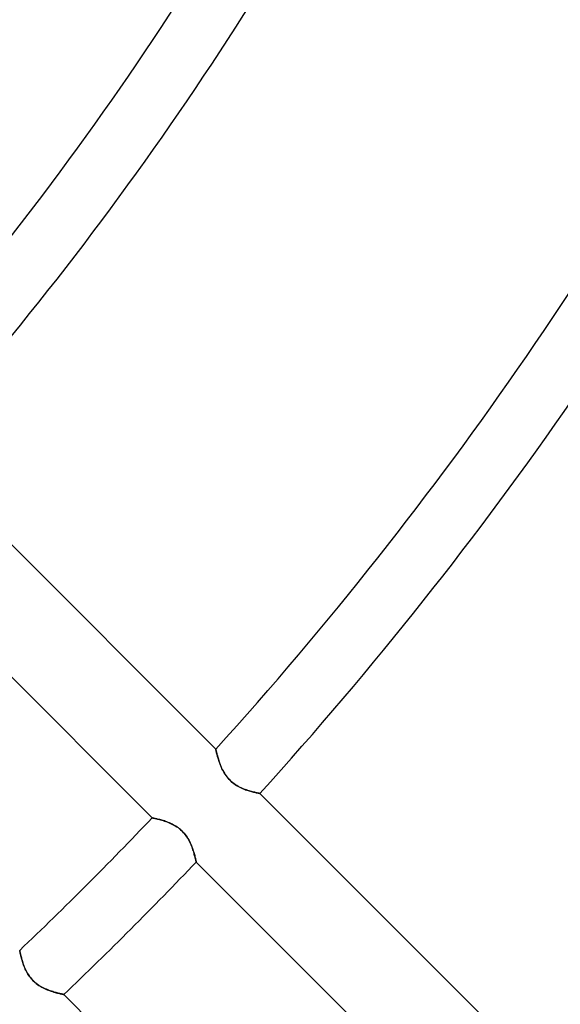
# Model space of a CAD drawing. Header units: millimetres. Extents: x -215 to 215, y -215 to 215.
# Tile 44 of 55: x 64 to 77, y -68 to -44. Entities that reach past the tile are written whole.
import ezdxf

# ---------------------------------------------------------------- set-up
doc = ezdxf.new("R2010")
doc.units = ezdxf.units.MM
doc.layers.add('MAIN-1', color=7, linetype='Continuous')
doc.layers.add('MAIN-2', color=7, linetype='Continuous')

msp = doc.modelspace()

# ---------------------------------------------------------------- linework, layer by layer
at = {"layer": 'MAIN-1'}
for radius, start, end in [(153.5, 270.00002, 89.99998), (152.5, 270.00002, 89.99998), (162, 179.99998, 0)]:
    msp.add_arc((0, 0), radius, start, end, dxfattribs=at)
msp.add_ellipse((14.406, -154.868), major_axis=(-93.223, 128.31), ratio=0.809017, start_param=-1.570796, end_param=-1.004743, dxfattribs=at)
at = {"layer": 'MAIN-2'}
for p, q in [((61.051, -54.581), (68.394, -61.924)), ((66.837, -63.602), (59.502, -56.267)), ((68.394, -61.924), (68.394, -61.925)), ((68.395, -61.926), (68.394, -61.924)), ((68.394, -61.925), (68.395, -61.929)), ((68.395, -61.93), (68.395, -61.926)), ((68.395, -61.929), (68.397, -61.935)), ((68.397, -61.937), (68.395, -61.93)), ((68.397, -61.935), (68.399, -61.944)), ((68.399, -61.947), (68.397, -61.937)), ((68.399, -61.944), (68.401, -61.955)), ((68.402, -61.96), (68.399, -61.947)), ((68.401, -61.955), (68.404, -61.968)), ((68.406, -61.975), (68.402, -61.96)), ((68.404, -61.968), (68.408, -61.984)), ((68.41, -61.993), (68.406, -61.975)), ((68.408, -61.984), (68.412, -62.001)), ((68.414, -62.013), (68.41, -61.993)), ((68.412, -62.001), (68.416, -62.021)), ((68.42, -62.035), (68.414, -62.013)), ((68.416, -62.021), (68.422, -62.042)), ((68.426, -62.059), (68.42, -62.035)), ((68.422, -62.042), (68.428, -62.065)), ((68.433, -62.084), (68.426, -62.059)), ((68.428, -62.065), (68.434, -62.089)), ((68.44, -62.112), (68.433, -62.084)), ((68.434, -62.089), (68.441, -62.115)), ((68.449, -62.14), (68.44, -62.112)), ((68.441, -62.115), (68.449, -62.142)), ((68.458, -62.171), (68.449, -62.14)), ((68.449, -62.142), (68.458, -62.17)), ((68.458, -62.17), (68.467, -62.199)), ((68.468, -62.202), (68.458, -62.171)), ((68.467, -62.199), (68.477, -62.229)), ((68.478, -62.234), (68.468, -62.202)), ((68.477, -62.229), (68.487, -62.259)), ((68.49, -62.266), (68.478, -62.234)), ((68.487, -62.259), (68.499, -62.29)), ((68.502, -62.3), (68.49, -62.266)), ((68.499, -62.29), (68.511, -62.321)), ((68.516, -62.333), (68.502, -62.3)), ((68.511, -62.321), (68.524, -62.353)), ((68.531, -62.367), (68.516, -62.333)), ((68.524, -62.353), (68.538, -62.384)), ((68.546, -62.401), (68.531, -62.367)), ((68.538, -62.384), (68.554, -62.416)), ((68.563, -62.435), (68.546, -62.401)), ((68.554, -62.416), (68.57, -62.448)), ((68.581, -62.469), (68.563, -62.435)), ((68.57, -62.448), (68.588, -62.481)), ((68.601, -62.503), (68.581, -62.469)), ((68.588, -62.481), (68.607, -62.513)), ((68.622, -62.537), (68.601, -62.503)), ((68.607, -62.513), (68.627, -62.544)), ((68.645, -62.57), (68.622, -62.537)), ((68.627, -62.544), (68.649, -62.575)), ((68.669, -62.602), (68.645, -62.57)), ((68.649, -62.575), (68.672, -62.606)), ((68.695, -62.633), (68.669, -62.602)), ((68.672, -62.606), (68.697, -62.635)), ((68.722, -62.663), (68.695, -62.633)), ((68.697, -62.635), (68.722, -62.664)), ((68.75, -62.692), (68.722, -62.663)), ((68.722, -62.664), (68.749, -62.691)), ((68.749, -62.691), (68.778, -62.717)), ((68.78, -62.719), (68.75, -62.692)), ((68.778, -62.717), (68.807, -62.742)), ((68.811, -62.745), (68.78, -62.719)), ((68.807, -62.742), (68.838, -62.765)), ((68.843, -62.77), (68.811, -62.745)), ((68.838, -62.765), (68.869, -62.787)), ((68.876, -62.792), (68.843, -62.77)), ((68.869, -62.787), (68.9, -62.807)), ((68.91, -62.813), (68.876, -62.792)), ((68.9, -62.807), (68.932, -62.826)), ((68.943, -62.832), (68.91, -62.813)), ((68.932, -62.826), (68.965, -62.844)), ((68.977, -62.85), (68.943, -62.832)), ((68.965, -62.844), (68.997, -62.86)), ((69.011, -62.867), (68.977, -62.85)), ((68.997, -62.86), (69.029, -62.875)), ((69.044, -62.882), (69.011, -62.867)), ((69.029, -62.875), (69.061, -62.889)), ((69.078, -62.896), (69.044, -62.882)), ((69.061, -62.889), (69.093, -62.901)), ((69.111, -62.908), (69.078, -62.896)), ((69.093, -62.901), (69.124, -62.913)), ((69.143, -62.92), (69.111, -62.908)), ((69.124, -62.913), (69.154, -62.924)), ((69.175, -62.931), (69.143, -62.92)), ((69.154, -62.924), (69.184, -62.933)), ((69.207, -62.94), (69.175, -62.931)), ((69.184, -62.933), (69.213, -62.942)), ((69.237, -62.949), (69.207, -62.94)), ((69.213, -62.942), (69.241, -62.951)), ((69.267, -62.958), (69.237, -62.949)), ((69.241, -62.951), (69.268, -62.958)), ((69.295, -62.965), (69.267, -62.958)), ((69.268, -62.958), (69.294, -62.965)), ((69.294, -62.965), (69.318, -62.971)), ((69.321, -62.971), (69.295, -62.965)), ((69.318, -62.971), (69.341, -62.976)), ((69.346, -62.977), (69.321, -62.971)), ((69.341, -62.976), (69.363, -62.981)), ((69.369, -62.983), (69.346, -62.977)), ((69.363, -62.981), (69.383, -62.986)), ((69.39, -62.987), (69.369, -62.983)), ((69.383, -62.986), (69.401, -62.99)), ((69.409, -62.991), (69.39, -62.987)), ((69.401, -62.99), (69.418, -62.993)), ((69.426, -62.995), (69.409, -62.991)), ((69.418, -62.993), (69.432, -62.996)), ((69.44, -62.997), (69.426, -62.995)), ((69.432, -62.996), (69.445, -62.998)), ((69.452, -63), (69.44, -62.997)), ((69.445, -62.998), (69.455, -63)), ((69.462, -63.002), (69.452, -63)), ((69.455, -63), (69.463, -63.002)), ((69.468, -63.003), (69.462, -63.002)), ((69.463, -63.002), (69.469, -63.003)), ((69.472, -63.004), (69.468, -63.003)), ((69.469, -63.003), (69.473, -63.004)), ((69.474, -63.004), (69.472, -63.004)), ((69.473, -63.004), (69.474, -63.004)), ((69.474, -63.004), (76.814, -70.344)), ((66.838, -63.602), (66.837, -63.602)), ((66.837, -63.602), (66.838, -63.602)), ((66.842, -63.603), (66.838, -63.602)), ((66.838, -63.602), (66.842, -63.603)), ((66.848, -63.604), (66.842, -63.603)), ((66.842, -63.603), (66.849, -63.604)), ((66.856, -63.606), (66.848, -63.604)), ((66.849, -63.604), (66.859, -63.606)), ((66.867, -63.608), (66.856, -63.606)), ((66.859, -63.606), (66.871, -63.609)), ((66.88, -63.61), (66.867, -63.608)), ((66.871, -63.609), (66.886, -63.612)), ((66.895, -63.614), (66.88, -63.61)), ((66.886, -63.612), (66.903, -63.615)), ((66.912, -63.617), (66.895, -63.614)), ((66.903, -63.615), (66.922, -63.619)), ((66.931, -63.621), (66.912, -63.617)), ((66.922, -63.619), (66.944, -63.624)), ((66.952, -63.626), (66.931, -63.621)), ((66.944, -63.624), (66.967, -63.63)), ((66.974, -63.631), (66.952, -63.626)), ((66.967, -63.63), (66.992, -63.636)), ((66.998, -63.637), (66.974, -63.631)), ((66.992, -63.636), (67.019, -63.643)), ((67.024, -63.644), (66.998, -63.637)), ((67.019, -63.643), (67.047, -63.65)), ((67.05, -63.651), (67.024, -63.644)), ((67.047, -63.65), (67.077, -63.659)), ((67.078, -63.659), (67.05, -63.651)), ((67.077, -63.659), (67.107, -63.668)), ((67.107, -63.668), (67.078, -63.659)), ((67.137, -63.677), (67.107, -63.668)), ((67.107, -63.668), (67.139, -63.678)), ((67.167, -63.687), (67.137, -63.677)), ((67.139, -63.678), (67.171, -63.689)), ((67.198, -63.699), (67.167, -63.687)), ((67.171, -63.689), (67.204, -63.701)), ((67.23, -63.711), (67.198, -63.699)), ((67.204, -63.701), (67.237, -63.713)), ((67.261, -63.724), (67.23, -63.711)), ((67.237, -63.713), (67.27, -63.727)), ((67.293, -63.738), (67.261, -63.724)), ((67.27, -63.727), (67.304, -63.743)), ((67.325, -63.753), (67.293, -63.738)), ((67.304, -63.743), (67.338, -63.759)), ((67.356, -63.769), (67.325, -63.753)), ((67.338, -63.759), (67.372, -63.777)), ((67.388, -63.786), (67.356, -63.769)), ((67.372, -63.777), (67.405, -63.797)), ((67.42, -63.805), (67.388, -63.786)), ((67.405, -63.797), (67.439, -63.818)), ((67.451, -63.826), (67.42, -63.805)), ((67.439, -63.818), (67.472, -63.84)), ((67.481, -63.848), (67.451, -63.826)), ((67.472, -63.84), (67.504, -63.865)), ((67.511, -63.871), (67.481, -63.848)), ((67.504, -63.865), (67.535, -63.891)), ((67.54, -63.896), (67.511, -63.871)), ((67.535, -63.891), (67.564, -63.918)), ((67.568, -63.921), (67.54, -63.896)), ((67.564, -63.918), (67.593, -63.947)), ((67.595, -63.948), (67.568, -63.921)), ((67.593, -63.947), (67.62, -63.977)), ((67.62, -63.976), (67.595, -63.948)), ((67.644, -64.006), (67.62, -63.976)), ((67.62, -63.977), (67.646, -64.008)), ((67.667, -64.036), (67.644, -64.006)), ((67.646, -64.008), (67.67, -64.04)), ((67.688, -64.067), (67.667, -64.036)), ((67.67, -64.04), (67.693, -64.073)), ((67.708, -64.098), (67.688, -64.067)), ((67.693, -64.073), (67.714, -64.107)), ((67.727, -64.13), (67.708, -64.098)), ((67.714, -64.107), (67.733, -64.14)), ((67.744, -64.161), (67.727, -64.13)), ((67.733, -64.14), (67.751, -64.174)), ((67.761, -64.193), (67.744, -64.161)), ((67.751, -64.174), (67.768, -64.208)), ((67.776, -64.225), (67.761, -64.193)), ((67.768, -64.208), (67.783, -64.242)), ((67.789, -64.256), (67.776, -64.225)), ((67.783, -64.242), (67.798, -64.276)), ((67.802, -64.287), (67.789, -64.256)), ((67.798, -64.276), (67.811, -64.31)), ((67.814, -64.318), (67.802, -64.287)), ((67.811, -64.31), (67.823, -64.343)), ((67.826, -64.349), (67.814, -64.318)), ((67.823, -64.343), (67.835, -64.375)), ((67.836, -64.379), (67.826, -64.349)), ((67.835, -64.375), (67.845, -64.407)), ((67.846, -64.409), (67.836, -64.379)), ((67.845, -64.407), (67.855, -64.438)), ((67.855, -64.437), (67.846, -64.409)), ((67.863, -64.465), (67.855, -64.437)), ((67.855, -64.438), (67.864, -64.468)), ((67.87, -64.492), (67.863, -64.465)), ((67.864, -64.468), (67.872, -64.496)), ((67.877, -64.518), (67.87, -64.492)), ((67.872, -64.496), (67.879, -64.523)), ((67.884, -64.542), (67.877, -64.518)), ((67.879, -64.523), (67.885, -64.549)), ((67.889, -64.564), (67.884, -64.542)), ((67.885, -64.549), (67.891, -64.572)), ((67.894, -64.585), (67.889, -64.564)), ((67.891, -64.572), (67.896, -64.594)), ((67.899, -64.604), (67.894, -64.585)), ((67.896, -64.594), (67.901, -64.613)), ((67.903, -64.622), (67.899, -64.604)), ((67.901, -64.613), (67.905, -64.631)), ((67.906, -64.637), (67.903, -64.622)), ((67.905, -64.631), (67.908, -64.646)), ((67.909, -64.65), (67.906, -64.637)), ((67.908, -64.646), (67.911, -64.658)), ((67.911, -64.661), (67.909, -64.65)), ((67.911, -64.658), (67.913, -64.668)), ((67.913, -64.669), (67.911, -64.661)), ((67.913, -64.668), (67.914, -64.675)), ((67.915, -64.676), (67.913, -64.669)), ((67.914, -64.675), (67.915, -64.679)), ((67.915, -64.679), (67.915, -64.676)), ((67.916, -64.681), (67.915, -64.679)), ((67.915, -64.679), (67.916, -64.681)), ((75.25, -72.015), (67.916, -64.681)), ((63.602, -66.837), (63.602, -66.838)), ((63.602, -66.838), (63.602, -66.837)), ((63.602, -66.838), (63.603, -66.842)), ((63.603, -66.842), (63.602, -66.838)), ((63.603, -66.842), (63.604, -66.849)), ((63.604, -66.848), (63.603, -66.842)), ((63.606, -66.856), (63.604, -66.848)), ((63.604, -66.849), (63.606, -66.859)), ((63.608, -66.867), (63.606, -66.856)), ((63.606, -66.859), (63.609, -66.871)), ((63.61, -66.88), (63.608, -66.867)), ((63.609, -66.871), (63.612, -66.886)), ((63.614, -66.895), (63.61, -66.88)), ((63.612, -66.886), (63.615, -66.903)), ((63.617, -66.912), (63.614, -66.895)), ((63.615, -66.903), (63.619, -66.922)), ((63.621, -66.931), (63.617, -66.912)), ((63.619, -66.922), (63.624, -66.944)), ((63.626, -66.952), (63.621, -66.931)), ((63.624, -66.944), (63.63, -66.967)), ((63.631, -66.974), (63.626, -66.952)), ((63.63, -66.967), (63.636, -66.992)), ((63.637, -66.998), (63.631, -66.974)), ((63.636, -66.992), (63.643, -67.019)), ((63.644, -67.024), (63.637, -66.998)), ((63.643, -67.019), (63.65, -67.047)), ((63.651, -67.05), (63.644, -67.024)), ((63.65, -67.047), (63.659, -67.077)), ((63.659, -67.078), (63.651, -67.05)), ((63.659, -67.077), (63.668, -67.107)), ((63.668, -67.107), (63.659, -67.078)), ((63.668, -67.107), (63.678, -67.139)), ((63.677, -67.137), (63.668, -67.107)), ((63.687, -67.167), (63.677, -67.137)), ((63.678, -67.139), (63.689, -67.171)), ((63.699, -67.198), (63.687, -67.167)), ((63.689, -67.171), (63.701, -67.204)), ((63.711, -67.23), (63.699, -67.198)), ((63.701, -67.204), (63.713, -67.237)), ((63.724, -67.261), (63.711, -67.23)), ((63.713, -67.237), (63.727, -67.27)), ((63.738, -67.293), (63.724, -67.261)), ((63.727, -67.27), (63.743, -67.304)), ((63.753, -67.325), (63.738, -67.293)), ((63.743, -67.304), (63.759, -67.338)), ((63.769, -67.356), (63.753, -67.325)), ((63.759, -67.338), (63.777, -67.372)), ((63.786, -67.388), (63.769, -67.356)), ((63.777, -67.372), (63.797, -67.405)), ((63.805, -67.42), (63.786, -67.388)), ((63.797, -67.405), (63.818, -67.439)), ((63.826, -67.451), (63.805, -67.42)), ((63.818, -67.439), (63.84, -67.472)), ((63.848, -67.481), (63.826, -67.451)), ((63.84, -67.472), (63.865, -67.504)), ((63.871, -67.511), (63.848, -67.481)), ((63.865, -67.504), (63.891, -67.535)), ((63.896, -67.54), (63.871, -67.511)), ((63.891, -67.535), (63.918, -67.564)), ((63.921, -67.568), (63.896, -67.54)), ((63.918, -67.564), (63.947, -67.593)), ((63.948, -67.595), (63.921, -67.568)), ((63.947, -67.593), (63.977, -67.62)), ((63.976, -67.62), (63.948, -67.595)), ((64.006, -67.644), (63.976, -67.62)), ((63.977, -67.62), (64.008, -67.646)), ((64.036, -67.667), (64.006, -67.644)), ((64.008, -67.646), (64.04, -67.67)), ((64.067, -67.688), (64.036, -67.667)), ((64.04, -67.67), (64.073, -67.693)), ((64.098, -67.708), (64.067, -67.688)), ((64.073, -67.693), (64.107, -67.714)), ((64.13, -67.727), (64.098, -67.708)), ((64.107, -67.714), (64.14, -67.733)), ((64.161, -67.744), (64.13, -67.727)), ((64.14, -67.733), (64.174, -67.751)), ((64.193, -67.761), (64.161, -67.744)), ((64.174, -67.751), (64.208, -67.768)), ((64.225, -67.776), (64.193, -67.761)), ((64.208, -67.768), (64.242, -67.783)), ((64.256, -67.789), (64.225, -67.776)), ((64.242, -67.783), (64.276, -67.798)), ((64.287, -67.802), (64.256, -67.789)), ((64.276, -67.798), (64.31, -67.811)), ((64.318, -67.814), (64.287, -67.802)), ((64.31, -67.811), (64.343, -67.823)), ((64.349, -67.826), (64.318, -67.814)), ((64.343, -67.823), (64.375, -67.835)), ((64.379, -67.836), (64.349, -67.826)), ((64.375, -67.835), (64.407, -67.845)), ((64.409, -67.846), (64.379, -67.836)), ((64.407, -67.845), (64.438, -67.855)), ((64.437, -67.855), (64.409, -67.846)), ((64.465, -67.863), (64.437, -67.855)), ((64.438, -67.855), (64.468, -67.864)), ((64.492, -67.87), (64.465, -67.863)), ((64.468, -67.864), (64.496, -67.872)), ((64.518, -67.877), (64.492, -67.87)), ((64.496, -67.872), (64.523, -67.879)), ((64.542, -67.884), (64.518, -67.877)), ((64.523, -67.879), (64.549, -67.885)), ((64.564, -67.889), (64.542, -67.884)), ((64.549, -67.885), (64.572, -67.891)), ((64.585, -67.894), (64.564, -67.889)), ((64.572, -67.891), (64.594, -67.896)), ((64.604, -67.899), (64.585, -67.894)), ((64.594, -67.896), (64.613, -67.901)), ((64.622, -67.903), (64.604, -67.899)), ((64.613, -67.901), (64.631, -67.905)), ((64.637, -67.906), (64.622, -67.903)), ((64.631, -67.905), (64.646, -67.908)), ((64.65, -67.909), (64.637, -67.906)), ((64.646, -67.908), (64.658, -67.911)), ((64.661, -67.911), (64.65, -67.909)), ((64.658, -67.911), (64.668, -67.913)), ((64.669, -67.913), (64.661, -67.911)), ((64.668, -67.913), (64.675, -67.914)), ((64.676, -67.915), (64.669, -67.913)), ((64.675, -67.914), (64.679, -67.915)), ((64.679, -67.915), (64.676, -67.915)), ((64.679, -67.915), (64.681, -67.916)), ((64.681, -67.916), (64.679, -67.915)), ((64.681, -67.916), (72.015, -75.25))]:
    msp.add_line(p, q, dxfattribs=at)
for radius, start, end in [(161, 180.00002, 0), (72.743, 318.43203, 335.32563), (74.267, 318.45214, 335.16537), (80.368, 318.11077, 334.48974), (81.892, 318.20256, 334.31327), (92.263, 317.84228, 333.05019), (93.787, 317.79604, 332.85664), (92.263, 313.5793, 316.42072), (93.787, 313.60239, 316.39757)]:
    msp.add_arc((0, 0), radius, start, end, dxfattribs=at)
msp.add_ellipse((13.931, -155.214), major_axis=(93.223, -128.31), ratio=0.809017, start_param=1.570796, end_param=2.13685, dxfattribs=at)

doc.saveas('drawing.dxf')
